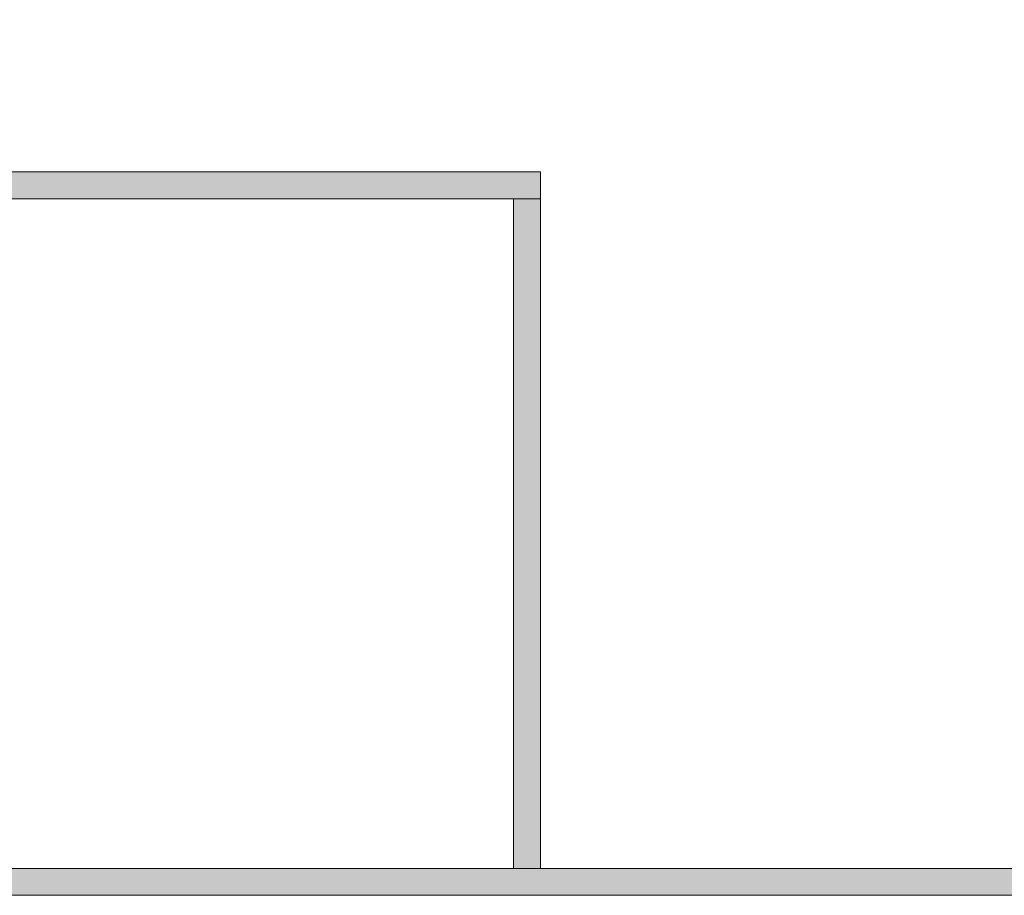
# Model space of a CAD drawing. Header units: inches. Extents: x 15 to 546804, y -66 to 267312.
# Tile 86 of 256: x 410494 to 414167, y 61588 to 64856. Entities that reach past the tile are written whole.
import ezdxf

# ---------------------------------------------------------------- set-up
doc = ezdxf.new("R2010")
doc.units = ezdxf.units.IN
doc.header["$MEASUREMENT"] = 0
doc.layers.add('Zone-1', color=4, linetype='Continuous')

msp = doc.modelspace()

# ---------------------------------------------------------------- hatches: boundary and pattern name
at = {"layer": 'Zone-1', "lineweight": 20}
h = msp.add_hatch(color=7, dxfattribs=at)
h.dxf.hatch_style = 1
h.paths.add_polyline_path([(409971, 64855.8), (409871, 64855.8), (409871, 64287.8), (409971, 64287.8)])
h.paths.add_polyline_path([(412435.9, 64287.8), (408835.9, 64287.8), (408835.9, 64187.8), (412435.9, 64187.8)])
h.paths.add_polyline_path([(412435.9, 64187.8), (412335.9, 64187.8), (412335.9, 61687.8), (412435.9, 61687.8)])
h = msp.add_hatch(color=7, dxfattribs=at)
h.dxf.hatch_style = 1
h.paths.add_polyline_path([(408970.9, 61587.8), (414626.3, 61587.8), (414626.3, 61687.8), (408970.9, 61687.8)])

# ---------------------------------------------------------------- linework, layer by layer
at = {"color": 7, "lineweight": 20}
for p, q in [((412435.9, 64287.8, 0), (412435.9, 64287.8, 3200)), ((412435.9, 64187.8, 0), (412435.9, 64287.8, 0)), ((412435.9, 64287.8, 3200), (412435.9, 64187.8, 3200)), ((412335.9, 64187.8, 0), (412335.9, 64187.8, 3200)), ((412335.9, 61687.8, 3200), (412335.9, 64187.8, 3200)), ((412435.9, 64187.8, 0), (412335.9, 64187.8, 0)), ((412335.9, 64187.8, 3200), (412435.9, 64187.8, 3200)), ((412335.9, 61687.8, 0), (412335.9, 64187.8, 0)), ((412435.9, 64187.8, 3200), (412435.9, 64187.8, 0)), ((412435.9, 64187.8, 3200), (412435.9, 64187.8, 0)), ((412435.9, 61687.8, 0), (412435.9, 64187.8, 0)), ((412435.9, 61687.8, 3200), (412435.9, 64187.8, 3200)), ((408735.9, 61687.8, 3200), (415085.9, 61687.8, 3200)), ((408735.9, 61687.8, 0), (415085.9, 61687.8, 0)), ((412335.9, 61687.8, 3200), (412435.9, 61687.8, 3200)), ((412335.9, 61687.8, 0), (412335.9, 61687.8, 3200)), ((412435.9, 61687.8, 0), (412335.9, 61687.8, 0)), ((412435.9, 61687.8, 3200), (412435.9, 61687.8, 0)), ((408735.9, 61587.8, 0), (415085.9, 61587.8, 0)), ((408735.9, 61587.8, 3200), (415085.9, 61587.8, 3200))]:
    msp.add_line(p, q, dxfattribs=at)
at = {"color": 7, "lineweight": 20, "invisible_edges": 1}
for points in [[(412435.9, 64287.8, 0), (412435.9, 64187.8, 3200), (412435.9, 64187.8, 0)], [(412435.9, 64187.8, 3200), (412435.9, 64287.8, 0), (412435.9, 64287.8, 3200)], [(412335.9, 64187.8, 0), (412435.9, 64187.8, 3200), (412435.9, 64187.8, 0)], [(412435.9, 64187.8, 3200), (412335.9, 64187.8, 0), (412335.9, 64187.8, 3200)], [(412335.9, 61687.8, 3200), (412335.9, 64187.8, 0), (412335.9, 61687.8, 0)], [(412335.9, 64187.8, 0), (412335.9, 61687.8, 3200), (412335.9, 64187.8, 3200)], [(412335.9, 64187.8, 0), (412435.9, 61687.8, 0), (412335.9, 61687.8, 0)], [(412435.9, 61687.8, 0), (412335.9, 64187.8, 0), (412435.9, 64187.8, 0)], [(412435.9, 64187.8, 3200), (412335.9, 61687.8, 3200), (412435.9, 61687.8, 3200)], [(412335.9, 61687.8, 3200), (412435.9, 64187.8, 3200), (412335.9, 64187.8, 3200)], [(412435.9, 64187.8, 3200), (412435.9, 61687.8, 0), (412435.9, 64187.8, 0)], [(412435.9, 61687.8, 0), (412435.9, 64187.8, 3200), (412435.9, 61687.8, 3200)], [(408735.9, 61687.8, 3200), (415085.9, 61687.8, 0), (408735.9, 61687.8, 0)], [(415085.9, 61687.8, 0), (408735.9, 61687.8, 3200), (415085.9, 61687.8, 3200)], [(415085.9, 61687.8, 0), (408735.9, 61587.8, 0), (408735.9, 61687.8, 0)], [(408735.9, 61587.8, 0), (415085.9, 61687.8, 0), (415085.9, 61587.8, 0)], [(415085.9, 61587.8, 3200), (408735.9, 61687.8, 3200), (408735.9, 61587.8, 3200)], [(408735.9, 61687.8, 3200), (415085.9, 61587.8, 3200), (415085.9, 61687.8, 3200)], [(412435.9, 61687.8, 3200), (412335.9, 61687.8, 0), (412435.9, 61687.8, 0)], [(412335.9, 61687.8, 0), (412435.9, 61687.8, 3200), (412335.9, 61687.8, 3200)], [(415085.9, 61587.8, 3200), (408735.9, 61587.8, 0), (415085.9, 61587.8, 0)], [(408735.9, 61587.8, 0), (415085.9, 61587.8, 3200), (408735.9, 61587.8, 3200)]]:
    msp.add_3dface(points, dxfattribs=at)
at = {"layer": 'Zone-1', "color": 7, "lineweight": 20}
for p, q in [((408835.9, 64287.8, 3200), (412435.9, 64287.8, 3200)), ((408835.9, 64287.8, 0), (412435.9, 64287.8, 0)), ((408835.9, 64187.8, 0), (412435.9, 64187.8, 0)), ((408835.9, 64187.8, 3200), (412435.9, 64187.8, 3200)), ((414626.3, 61687.8, -2859.5), (408970.9, 61687.8, -2859.5)), ((408970.9, 61587.8, -2859.5), (414626.3, 61587.8, -2859.5))]:
    msp.add_line(p, q, dxfattribs=at)
at = {"layer": 'Zone-1', "color": 7, "lineweight": 20, "invisible_edges": 1}
for points in [[(408835.9, 64287.8, 3200), (412435.9, 64287.8, 0), (408835.9, 64287.8, 0)], [(412435.9, 64287.8, 0), (408835.9, 64287.8, 3200), (412435.9, 64287.8, 3200)], [(412435.9, 64287.8, 0), (408835.9, 64187.8, 0), (408835.9, 64287.8, 0)], [(408835.9, 64187.8, 0), (412435.9, 64287.8, 0), (412435.9, 64187.8, 0)], [(412435.9, 64187.8, 3200), (408835.9, 64287.8, 3200), (408835.9, 64187.8, 3200)], [(412435.9, 64187.8, 3200), (408835.9, 64187.8, 0), (412435.9, 64187.8, 0)], [(408835.9, 64187.8, 0), (412435.9, 64187.8, 3200), (408835.9, 64187.8, 3200)]]:
    msp.add_3dface(points, dxfattribs=at)

doc.saveas('drawing.dxf')
